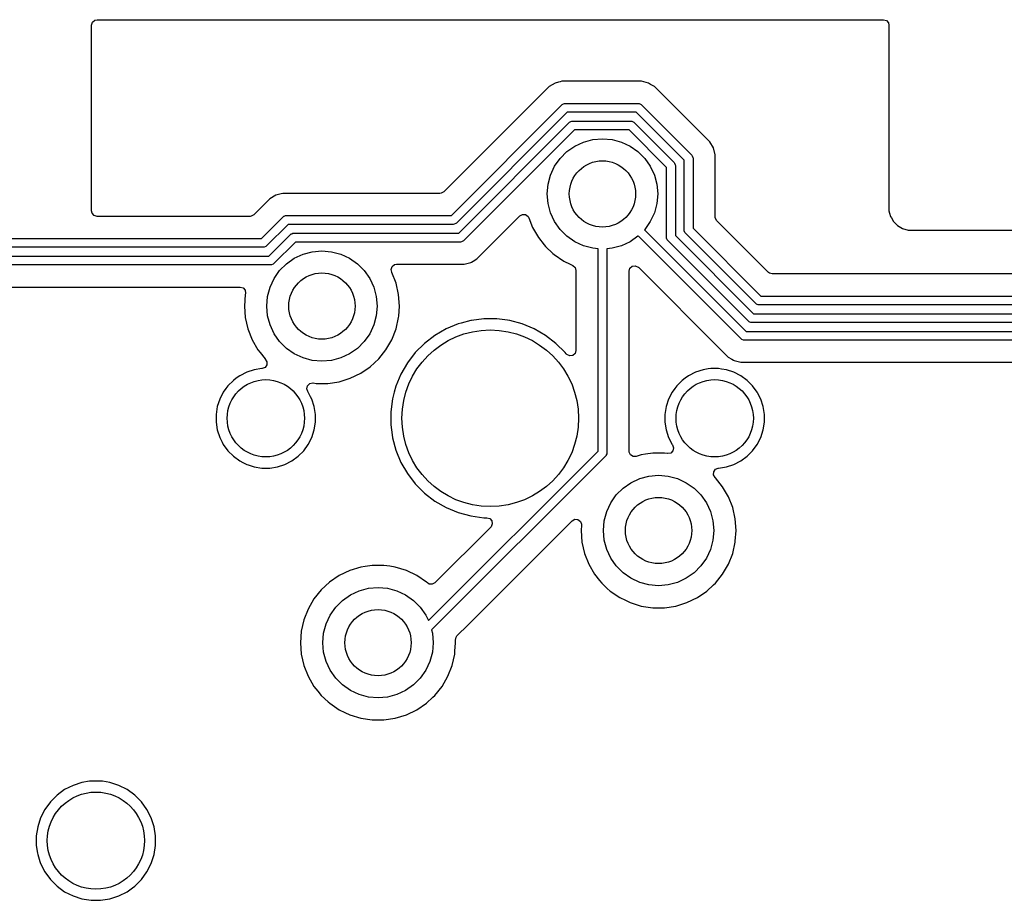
# Model space of a CAD drawing. Extents: x 98 to 223, y -135 to -41.
# Tile 10 of 22: x 134 to 157, y -61 to -41. Entities that reach past the tile are written whole.
import ezdxf

# ---------------------------------------------------------------- set-up
doc = ezdxf.new("R2010")
doc.units = 0
doc.layers.add('BLACK', color=7, linetype='CONTINUOUS')

msp = doc.modelspace()

# ---------------------------------------------------------------- linework, layer by layer
at = {"layer": 'BLACK', "linetype": 'CONTINUOUS'}
for p, q in [((136.073, -41.42325), (136.092685, -41.356211)), ((136.073, -45.627375), (136.073, -41.42325)), ((136.092685, -41.356211), (136.145489, -41.310456)), ((136.145489, -41.310456), (136.197, -41.29925)), ((136.197, -41.29925), (153.998, -41.29925)), ((153.998, -41.29925), (154.065039, -41.318935)), ((154.065039, -41.318935), (154.110794, -41.371739)), ((154.110794, -41.371739), (154.122, -41.42325)), ((154.122, -41.42325), (154.122, -45.627142)), ((146.567523, -42.734176), (146.430604, -42.813225)), ((146.567528, -42.734173), (146.567523, -42.734176)), ((146.642065, -42.714201), (146.567528, -42.734173)), ((146.679333, -42.704215), (146.642065, -42.714201)), ((146.720254, -42.69325), (146.679333, -42.704214)), ((146.679333, -42.704214), (146.679333, -42.704215)), ((148.358549, -42.69325), (146.720254, -42.69325)), ((148.358565, -42.693249), (148.358549, -42.69325)), ((148.366161, -42.693249), (148.358565, -42.693249)), ((148.524275, -42.693249), (148.366161, -42.693249)), ((148.677003, -42.734173), (148.524275, -42.693249)), ((148.727118, -42.763108), (148.677003, -42.734173)), ((148.727122, -42.763109), (148.727118, -42.763108)), ((148.727122, -42.76311), (148.727122, -42.763109)), ((148.813934, -42.81323), (148.727122, -42.76311)), ((146.318792, -42.925036), (145.176507, -44.067322)), ((146.318794, -42.925034), (146.318792, -42.925036)), ((146.430596, -42.813231), (146.318794, -42.925034)), ((146.430604, -42.813225), (146.430596, -42.813231)), ((148.813935, -42.813231), (148.813934, -42.81323)), ((148.932806, -42.932102), (148.813935, -42.813231)), ((148.932808, -42.932105), (148.932806, -42.932102)), ((150.068018, -44.067314), (148.932808, -42.932105)), ((144.217892, -45.73375), (146.728603, -43.22304)), ((146.728603, -43.22304), (146.743756, -43.210603)), ((146.743756, -43.210603), (146.754314, -43.206229)), ((146.754314, -43.206229), (146.779805, -43.195671)), ((146.779805, -43.195671), (146.799314, -43.19375)), ((146.799314, -43.19375), (148.445218, -43.19375)), ((148.445218, -43.19375), (148.464727, -43.195671)), ((148.464727, -43.195671), (148.500775, -43.210603)), ((148.500775, -43.210603), (148.515929, -43.223039)), ((148.515929, -43.223039), (149.658211, -44.365322)), ((146.840735, -43.39375), (144.330025, -45.904461)), ((148.403796, -43.39375), (146.840735, -43.39375)), ((149.4875, -44.477453), (148.403796, -43.39375)), ((144.383578, -46.13375), (146.894289, -43.62304)), ((146.894289, -43.62304), (146.909442, -43.610603)), ((146.909442, -43.610603), (146.92, -43.606229)), ((146.92, -43.606229), (146.945491, -43.595671)), ((146.945491, -43.595671), (146.965, -43.59375)), ((146.965, -43.59375), (148.279532, -43.59375)), ((148.279532, -43.59375), (148.299041, -43.595671)), ((148.299041, -43.595671), (148.335089, -43.610603)), ((148.335089, -43.610603), (148.350243, -43.623039)), ((148.350243, -43.623039), (149.258211, -44.531008)), ((147.006421, -43.79375), (144.495711, -46.304461)), ((148.23811, -43.79375), (147.006421, -43.79375)), ((149.0875, -44.643139), (148.23811, -43.79375)), ((145.176507, -44.067322), (144.046898, -45.196931)), ((147.0125, -44.161218), (147.209975, -44.069134)), ((147.209975, -44.069134), (147.42044, -44.01274)), ((147.42044, -44.01274), (147.6375, -43.99375)), ((147.6375, -43.99375), (147.85456, -44.01274)), ((147.85456, -44.01274), (148.065025, -44.069134)), ((148.065025, -44.069134), (148.2625, -44.161218)), ((150.068024, -44.067322), (150.068018, -44.067314)), ((150.147073, -44.204241), (150.068024, -44.067322)), ((146.679944, -44.440265), (146.834015, -44.286194)), ((146.834015, -44.286194), (147.0125, -44.161218)), ((148.2625, -44.161218), (148.440985, -44.286194)), ((148.440985, -44.286194), (148.595056, -44.440265)), ((150.147076, -44.204246), (150.147073, -44.204241)), ((150.188001, -44.356976), (150.147076, -44.204246)), ((146.554968, -44.61875), (146.679944, -44.440265)), ((148.595056, -44.440265), (148.720032, -44.61875)), ((149.258211, -44.531008), (149.270648, -44.546161)), ((149.270648, -44.546161), (149.285579, -44.582209)), ((149.4875, -46.062378), (149.4875, -44.477453)), ((149.658211, -44.365322), (149.670647, -44.380475)), ((149.670647, -44.380475), (149.685579, -44.416523)), ((149.685579, -44.416523), (149.6875, -44.436032)), ((149.6875, -44.436032), (149.6875, -46.020956)), ((150.188, -44.525092), (150.188001, -44.525079)), ((150.188, -45.762281), (150.188, -44.525092)), ((150.188001, -44.525079), (150.188001, -44.356976)), ((146.462884, -44.816225), (146.554968, -44.61875)), ((148.720032, -44.61875), (148.812116, -44.816225)), ((149.0875, -46.228064), (149.0875, -44.643139)), ((149.285579, -44.582209), (149.2875, -44.601718)), ((149.2875, -44.601718), (149.2875, -46.186642)), ((146.40649, -45.02669), (146.462884, -44.816225)), ((148.812116, -44.816225), (148.86851, -45.02669)), ((140.400722, -45.23325), (140.361537, -45.243749)), ((143.959217, -45.23325), (140.400722, -45.23325)), ((143.985575, -45.230416), (143.959217, -45.23325)), ((144.046898, -45.196931), (143.985575, -45.230416)), ((146.3875, -45.24375), (146.40649, -45.02669)), ((148.86851, -45.02669), (148.8875, -45.24375)), ((140.111064, -45.353231), (139.99926, -45.465036)), ((140.111072, -45.353225), (140.111064, -45.353231)), ((140.247991, -45.274176), (140.111072, -45.353225)), ((140.247996, -45.274173), (140.247991, -45.274176)), ((140.361538, -45.24375), (140.247996, -45.274173)), ((140.361537, -45.243749), (140.361538, -45.24375)), ((146.40649, -45.46081), (146.3875, -45.24375)), ((146.462884, -45.671275), (146.40649, -45.46081)), ((148.86851, -45.46081), (148.812116, -45.671275)), ((148.8875, -45.24375), (148.86851, -45.46081)), ((136.084206, -45.678886), (136.073, -45.627375)), ((136.129961, -45.73169), (136.084206, -45.678886)), ((139.99926, -45.465036), (139.749241, -45.715056)), ((146.554968, -45.86875), (146.462884, -45.671275)), ((148.812116, -45.671275), (148.720032, -45.86875)), ((154.122, -45.627142), (154.135865, -45.678886)), ((154.135865, -45.678886), (154.156108, -45.754437)), ((136.197, -45.751375), (136.129961, -45.73169)), ((139.66156, -45.751375), (136.197, -45.751375)), ((139.687918, -45.748541), (139.66156, -45.751375)), ((139.749241, -45.715056), (139.687918, -45.748541)), ((139.920235, -46.251875), (140.409071, -45.76304)), ((140.409071, -45.76304), (140.424224, -45.750603)), ((140.424224, -45.750603), (140.434782, -45.746229)), ((140.434782, -45.746229), (140.460273, -45.735671)), ((140.460273, -45.735671), (140.479782, -45.73375)), ((140.479782, -45.73375), (144.217892, -45.73375)), ((144.330025, -45.904461), (144.314871, -45.916897)), ((144.915728, -46.592256), (145.766056, -45.741927)), ((145.766056, -45.741927), (145.827377, -45.708444)), ((145.827377, -45.708444), (145.897069, -45.713428)), ((145.897069, -45.713428), (145.953002, -45.7553)), ((145.953002, -45.7553), (145.969161, -45.784305)), ((145.969161, -45.784305), (146.055932, -46.005393)), ((146.679944, -46.047235), (146.554968, -45.86875)), ((148.720032, -45.86875), (148.595056, -46.047235)), ((150.190834, -45.788639), (150.188, -45.762281)), ((150.224319, -45.849962), (150.190834, -45.788639)), ((151.393788, -47.019431), (150.224319, -45.849962)), ((154.156108, -45.754437), (154.175855, -45.788639)), ((154.175855, -45.788639), (154.222, -45.868564)), ((154.222, -45.868564), (154.315186, -45.96175)), ((140.521203, -45.93375), (140.032368, -46.422586)), ((144.259314, -45.93375), (140.521203, -45.93375)), ((144.278823, -45.931829), (144.259314, -45.93375)), ((144.314871, -45.916897), (144.278823, -45.931829)), ((146.055932, -46.005393), (146.187114, -46.232607)), ((146.834015, -46.201306), (146.679944, -46.047235)), ((148.595056, -46.047235), (148.588731, -46.053559)), ((148.588731, -46.053559), (150.891422, -48.35625)), ((149.489421, -46.081887), (149.4875, -46.062378)), ((149.504353, -46.117935), (149.489421, -46.081887)), ((149.516789, -46.133089), (149.504353, -46.117935)), ((149.6875, -46.020956), (151.222793, -47.55625)), ((154.315186, -45.96175), (154.429314, -46.027642)), ((154.429314, -46.027642), (154.556608, -46.06175)), ((154.556608, -46.06175), (154.688392, -46.06175)), ((154.688392, -46.06175), (173.048, -46.06175)), ((131.676189, -46.251875), (139.920235, -46.251875)), ((140.085921, -46.651875), (140.574757, -46.16304)), ((140.686889, -46.33375), (140.198054, -46.822586)), ((140.574757, -46.16304), (140.58991, -46.150603)), ((140.58991, -46.150603), (140.603638, -46.144917)), ((140.603638, -46.144917), (140.625959, -46.135671)), ((140.625959, -46.135671), (140.645468, -46.13375)), ((140.645468, -46.13375), (144.383578, -46.13375)), ((144.425, -46.33375), (140.686889, -46.33375)), ((144.444509, -46.331829), (144.425, -46.33375)), ((144.480557, -46.316897), (144.444509, -46.331829)), ((144.495711, -46.304461), (144.480557, -46.316897)), ((146.187114, -46.232607), (146.319236, -46.398283)), ((147.0125, -46.326282), (146.834015, -46.201306)), ((147.209975, -46.418366), (147.0125, -46.326282)), ((148.2625, -46.326282), (148.065025, -46.418366)), ((148.440985, -46.201306), (148.2625, -46.326282)), ((148.447309, -46.194981), (148.440985, -46.201306)), ((150.779289, -48.526961), (148.447309, -46.194981)), ((149.089421, -46.247573), (149.0875, -46.228064)), ((149.104353, -46.283621), (149.089421, -46.247573)), ((149.116789, -46.298775), (149.104353, -46.283621)), ((150.944975, -48.12696), (149.116789, -46.298775)), ((149.2875, -46.186642), (151.057107, -47.95625)), ((151.110661, -47.72696), (149.516789, -46.133089)), ((139.961657, -46.451875), (131.71761, -46.451875)), ((139.981166, -46.449954), (139.961657, -46.451875)), ((140.017214, -46.435022), (139.981166, -46.449954)), ((140.032368, -46.422586), (140.017214, -46.435022)), ((140.859975, -46.609134), (141.07044, -46.55274)), ((141.07044, -46.55274), (141.2875, -46.53375)), ((141.2875, -46.53375), (141.50456, -46.55274)), ((141.50456, -46.55274), (141.715025, -46.609134)), ((146.319236, -46.398283), (146.350698, -46.437735)), ((146.350698, -46.437735), (146.517228, -46.592251)), ((147.42044, -46.47476), (147.209975, -46.418366)), ((147.5375, -46.485001), (147.42044, -46.47476)), ((147.5375, -51.06573), (147.5375, -46.485001)), ((147.85456, -46.47476), (147.7375, -46.485001)), ((147.7375, -46.485001), (147.7375, -51.107152)), ((148.065025, -46.418366), (147.85456, -46.47476)), ((131.841875, -46.651875), (140.085921, -46.651875)), ((140.484015, -46.826194), (140.6625, -46.701218)), ((140.6625, -46.701218), (140.859975, -46.609134)), ((141.715025, -46.609134), (141.9125, -46.701218)), ((141.9125, -46.701218), (142.090985, -46.826194)), ((144.504057, -46.834251), (144.656785, -46.793327)), ((144.656785, -46.793327), (144.670556, -46.785375)), ((144.670556, -46.785375), (144.707595, -46.763992)), ((144.707595, -46.763992), (144.707611, -46.763982)), ((144.707611, -46.763982), (144.707618, -46.763978)), ((144.707618, -46.763978), (144.793716, -46.71427)), ((144.793716, -46.71427), (144.90552, -46.602466)), ((144.90552, -46.602464), (144.915724, -46.592261)), ((144.90552, -46.602466), (144.90552, -46.602464)), ((144.915724, -46.592261), (144.915728, -46.592256)), ((146.517228, -46.592251), (146.543021, -46.616183)), ((146.543021, -46.616183), (146.759796, -46.763978)), ((146.759796, -46.763978), (146.759799, -46.763979)), ((146.759799, -46.763979), (146.759803, -46.763982)), ((146.759803, -46.763982), (146.903801, -46.833327)), ((140.127343, -46.851875), (131.883296, -46.851875)), ((140.146852, -46.849954), (140.127343, -46.851875)), ((140.1829, -46.835022), (140.146852, -46.849954)), ((140.198054, -46.822586), (140.1829, -46.835022)), ((140.204968, -47.15875), (140.329944, -46.980265)), ((140.329944, -46.980265), (140.484015, -46.826194)), ((142.090985, -46.826194), (142.245056, -46.980265)), ((142.245056, -46.980265), (142.370032, -47.15875)), ((142.851523, -46.952351), (142.874375, -46.886324)), ((142.867391, -47.017759), (142.851523, -46.952351)), ((142.867053, -47.017922), (142.867391, -47.017759)), ((142.867814, -47.019504), (142.867053, -47.017922)), ((142.867995, -47.020249), (142.867814, -47.019504)), ((142.869068, -47.022107), (142.867995, -47.020249)), ((142.874375, -46.886324), (142.929296, -46.843133)), ((142.929296, -46.843133), (142.975383, -46.83425)), ((142.975383, -46.83425), (144.338331, -46.83425)), ((144.338331, -46.83425), (144.338347, -46.834251)), ((144.338347, -46.834251), (144.345943, -46.834251)), ((144.345943, -46.834251), (144.504054, -46.834251)), ((144.504054, -46.834251), (144.504057, -46.834251)), ((146.903801, -46.833327), (146.966801, -46.863666)), ((146.966801, -46.863666), (147.018661, -46.910488)), ((147.018661, -46.910488), (147.037, -46.975386)), ((147.037, -46.975386), (147.037, -48.789211)), ((148.238, -46.992847), (148.257685, -46.925808)), ((148.238, -51.070364), (148.238, -46.992847)), ((148.257685, -46.925808), (148.310489, -46.880053)), ((148.310489, -46.880053), (148.379647, -46.870109)), ((148.379647, -46.870109), (148.443203, -46.899134)), ((148.443203, -46.899134), (148.449681, -46.905166)), ((148.449681, -46.905166), (150.365139, -48.820624)), ((151.41443, -47.036065), (151.393788, -47.019431)), ((140.112884, -47.356225), (140.204968, -47.15875)), ((142.370032, -47.15875), (142.462116, -47.356225)), ((142.96492, -47.266334), (142.869068, -47.022107)), ((151.481469, -47.05575), (151.41443, -47.036065)), ((167.574235, -47.05575), (151.481469, -47.05575)), ((132.141972, -47.352375), (139.43495, -47.352375)), ((139.43495, -47.352375), (139.501989, -47.37206)), ((139.501989, -47.37206), (139.547744, -47.424864)), ((139.547744, -47.424864), (139.557688, -47.494022)), ((140.05649, -47.56669), (140.112884, -47.356225)), ((142.462116, -47.356225), (142.51851, -47.56669)), ((143.023302, -47.52212), (142.96492, -47.266334)), ((139.551696, -47.522128), (139.532092, -47.783745)), ((139.555842, -47.503965), (139.551696, -47.522128)), ((139.557688, -47.494022), (139.555842, -47.503965)), ((140.0375, -47.78375), (140.05649, -47.56669)), ((142.51851, -47.56669), (142.5375, -47.78375)), ((143.023302, -47.522124), (143.023302, -47.52212)), ((143.023303, -47.522129), (143.023302, -47.522124)), ((143.042908, -47.783745), (143.023303, -47.522129)), ((151.222793, -47.55625), (167.660904, -47.55625)), ((139.532092, -47.783745), (139.532092, -47.783754)), ((139.532092, -47.783754), (139.551696, -48.04537)), ((140.05649, -48.00081), (140.0375, -47.78375)), ((142.5375, -47.78375), (142.51851, -48.00081)), ((143.026074, -48.008391), (143.042908, -47.783754)), ((143.042908, -47.783754), (143.042908, -47.783745)), ((151.125814, -47.739397), (151.110661, -47.72696)), ((151.136372, -47.74377), (151.125814, -47.739397)), ((151.161863, -47.754329), (151.136372, -47.74377)), ((151.181372, -47.75625), (151.161863, -47.754329)), ((167.619482, -47.75625), (151.181372, -47.75625)), ((139.551696, -48.04537), (139.551697, -48.045375)), ((139.551697, -48.045375), (139.610076, -48.301152)), ((140.112884, -48.211275), (140.05649, -48.00081)), ((142.51851, -48.00081), (142.462116, -48.211275)), ((142.96492, -48.301166), (143.023302, -48.04538)), ((143.023302, -48.04538), (143.026074, -48.008391)), ((144.657507, -48.111757), (144.442263, -48.169431)), ((144.671585, -48.109903), (144.657507, -48.111757)), ((144.949986, -48.07325), (144.671585, -48.109903)), ((144.949994, -48.07325), (144.949986, -48.07325)), ((145.245006, -48.07325), (144.949994, -48.07325)), ((145.245013, -48.07325), (145.245006, -48.07325)), ((145.488613, -48.105321), (145.245013, -48.07325)), ((145.537493, -48.111757), (145.488613, -48.105321)), ((145.822452, -48.188111), (145.537493, -48.111757)), ((150.960128, -48.139397), (150.944975, -48.12696)), ((151.057107, -47.95625), (167.495218, -47.95625)), ((139.610076, -48.301152), (139.610078, -48.301161)), ((139.610078, -48.301161), (139.61008, -48.301166)), ((139.61008, -48.301166), (139.705932, -48.545393)), ((140.204968, -48.40875), (140.112884, -48.211275)), ((142.462116, -48.211275), (142.370032, -48.40875)), ((142.869068, -48.545393), (142.96492, -48.301166)), ((144.099989, -48.301008), (143.844506, -48.448511)), ((144.099999, -48.301004), (144.099989, -48.301008)), ((144.372538, -48.188114), (144.099999, -48.301004)), ((144.372548, -48.188111), (144.372538, -48.188114)), ((144.442263, -48.169431), (144.372548, -48.188111)), ((145.822454, -48.188112), (145.822452, -48.188111)), ((145.822461, -48.188114), (145.822454, -48.188112)), ((146.095, -48.301004), (145.822461, -48.188114)), ((146.09501, -48.301008), (146.095, -48.301004)), ((146.350493, -48.448511), (146.09501, -48.301008)), ((150.891422, -48.35625), (167.329532, -48.35625)), ((150.970686, -48.14377), (150.960128, -48.139397)), ((150.996177, -48.154329), (150.970686, -48.14377)), ((151.015686, -48.15625), (150.996177, -48.154329)), ((167.453796, -48.15625), (151.015686, -48.15625)), ((139.705932, -48.545393), (139.837114, -48.772607)), ((140.329944, -48.587235), (140.204968, -48.40875)), ((142.370032, -48.40875), (142.245056, -48.587235)), ((142.737886, -48.772607), (142.869068, -48.545393)), ((143.844506, -48.448511), (143.610459, -48.628102)), ((146.58454, -48.628102), (146.350493, -48.448511)), ((150.794443, -48.539397), (150.779289, -48.526961)), ((150.830491, -48.554329), (150.794443, -48.539397)), ((150.85, -48.55625), (150.830491, -48.554329)), ((167.28811, -48.55625), (150.85, -48.55625)), ((139.837114, -48.772607), (139.888233, -48.836708)), ((140.484015, -48.741306), (140.329944, -48.587235)), ((140.6625, -48.866282), (140.484015, -48.741306)), ((142.090985, -48.741306), (141.9125, -48.866282)), ((142.245056, -48.587235), (142.090985, -48.741306)), ((142.574305, -48.977731), (142.737886, -48.772607)), ((143.610452, -48.628108), (143.401858, -48.836702)), ((143.610459, -48.628102), (143.610452, -48.628108)), ((146.584547, -48.628108), (146.58454, -48.628102)), ((146.793144, -48.836705), (146.584547, -48.628108)), ((147.037, -48.789211), (147.017315, -48.85625)), ((139.888233, -48.836708), (140.000697, -48.977734)), ((140.000697, -48.977734), (140.006877, -48.983467)), ((140.006877, -48.983467), (140.042633, -49.043494)), ((140.859975, -48.958366), (140.6625, -48.866282)), ((141.07044, -49.01476), (140.859975, -48.958366)), ((141.2875, -49.03375), (141.07044, -49.01476)), ((141.50456, -49.01476), (141.2875, -49.03375)), ((141.715025, -48.958366), (141.50456, -49.01476)), ((141.9125, -48.866282), (141.715025, -48.958366)), ((142.381979, -49.156183), (142.574305, -48.977731)), ((143.401852, -48.836709), (143.222261, -49.070756)), ((143.401858, -48.836702), (143.401852, -48.836709)), ((146.814625, -48.864699), (146.793144, -48.836705)), ((146.831797, -48.882924), (146.814625, -48.864699)), ((146.895353, -48.911949), (146.831797, -48.882924)), ((146.964511, -48.902005), (146.895353, -48.911949)), ((147.017315, -48.85625), (146.964511, -48.902005)), ((150.365139, -48.820624), (150.365149, -48.820635)), ((150.365149, -48.820635), (150.369479, -48.824965)), ((150.369479, -48.824965), (150.36948, -48.824966)), ((150.36948, -48.824966), (150.481284, -48.93677)), ((150.481284, -48.93677), (150.562168, -48.983467)), ((150.562168, -48.983467), (150.568095, -48.986889)), ((150.568095, -48.986889), (150.568097, -48.986891)), ((150.568097, -48.986891), (150.606151, -49.008861)), ((150.606151, -49.008861), (150.618215, -49.015827)), ((150.618215, -49.015827), (150.770943, -49.05675)), ((139.753943, -49.225964), (139.58546, -49.280706)), ((139.928928, -49.198248), (139.753943, -49.225964)), ((139.932288, -49.197984), (139.928928, -49.198248)), ((139.936006, -49.197634), (139.932288, -49.197984)), ((140.000511, -49.170785), (139.936006, -49.197634)), ((140.04026, -49.113324), (140.000511, -49.170785)), ((140.042633, -49.043494), (140.04026, -49.113324)), ((142.165204, -49.303978), (142.381979, -49.156183)), ((143.222261, -49.070756), (143.074758, -49.326239)), ((149.913943, -49.225964), (149.74546, -49.280706)), ((150.030595, -49.207488), (149.913943, -49.225964)), ((150.088921, -49.19825), (150.030595, -49.207488)), ((150.266079, -49.19825), (150.088921, -49.19825)), ((150.329196, -49.208247), (150.266079, -49.19825)), ((150.441056, -49.225964), (150.329196, -49.208247)), ((150.609539, -49.280706), (150.441056, -49.225964)), ((150.770943, -49.05675), (164.999617, -49.05675)), ((139.284283, -49.465269), (139.159019, -49.590533)), ((139.284284, -49.465269), (139.284283, -49.465269)), ((139.284286, -49.465267), (139.284284, -49.465269)), ((139.349604, -49.417811), (139.284286, -49.465267)), ((139.427609, -49.361136), (139.349604, -49.417811)), ((139.585457, -49.280707), (139.427609, -49.361136)), ((139.58546, -49.280706), (139.585457, -49.280707)), ((141.678115, -49.495146), (141.928823, -49.417813)), ((141.928823, -49.417813), (142.165204, -49.303978)), ((143.074754, -49.326249), (142.961864, -49.598788)), ((143.074758, -49.326239), (143.074754, -49.326249)), ((149.444283, -49.465269), (149.319019, -49.590533)), ((149.444284, -49.465269), (149.444283, -49.465269)), ((149.444286, -49.465267), (149.444284, -49.465269)), ((149.509604, -49.417811), (149.444286, -49.465267)), ((149.587609, -49.361136), (149.509604, -49.417811)), ((149.745457, -49.280707), (149.587609, -49.361136)), ((149.74546, -49.280706), (149.745457, -49.280707)), ((150.609542, -49.280707), (150.609539, -49.280706)), ((150.76739, -49.361136), (150.609542, -49.280707)), ((150.910714, -49.465267), (150.76739, -49.361136)), ((151.035983, -49.590536), (150.910714, -49.465267)), ((139.114296, -49.652088), (139.054886, -49.733859)), ((139.159017, -49.590536), (139.114296, -49.652088)), ((139.159019, -49.590534), (139.159017, -49.590536)), ((139.159019, -49.590533), (139.159019, -49.590534)), ((140.946222, -49.653722), (140.962048, -49.585668)), ((140.969702, -49.719528), (140.946222, -49.653722)), ((140.962048, -49.585668), (141.012154, -49.536973)), ((141.012154, -49.536973), (141.080632, -49.523098)), ((141.080632, -49.523098), (141.088492, -49.524026)), ((141.088492, -49.524026), (141.156318, -49.53425)), ((141.156318, -49.53425), (141.418682, -49.53425)), ((141.418682, -49.53425), (141.678115, -49.495146)), ((142.961861, -49.598798), (142.925672, -49.73386)), ((142.961864, -49.598788), (142.961861, -49.598798)), ((149.274296, -49.652088), (149.214886, -49.733859)), ((149.319017, -49.590536), (149.274296, -49.652088)), ((149.319019, -49.590534), (149.319017, -49.590536)), ((149.319019, -49.590533), (149.319019, -49.590534)), ((151.140114, -49.73386), (151.035983, -49.590536)), ((138.974456, -49.89171), (138.919714, -50.060193)), ((138.974457, -49.891707), (138.974456, -49.89171)), ((139.054886, -49.733859), (138.974457, -49.891707)), ((140.979029, -49.732367), (140.969702, -49.719528)), ((140.980114, -49.73386), (140.979029, -49.732367)), ((141.03269, -49.837045), (140.980114, -49.73386)), ((141.060542, -49.891707), (141.03269, -49.837045)), ((141.060542, -49.891708), (141.060542, -49.891707)), ((141.115286, -50.060195), (141.060542, -49.891708)), ((142.885506, -49.883765), (142.847, -50.176236)), ((142.885508, -49.883754), (142.885506, -49.883765)), ((142.925672, -49.73386), (142.885508, -49.883754)), ((149.134456, -49.89171), (149.079714, -50.060193)), ((149.134457, -49.891707), (149.134456, -49.89171)), ((149.214886, -49.733859), (149.134457, -49.891707)), ((151.145601, -49.744629), (151.140114, -49.73386)), ((151.220542, -49.891707), (151.145601, -49.744629)), ((151.220542, -49.891708), (151.220542, -49.891707)), ((151.275286, -50.060195), (151.220542, -49.891708)), ((138.919714, -50.060193), (138.892, -50.235171)), ((141.143, -50.235171), (141.115286, -50.060195)), ((149.079714, -50.060193), (149.052, -50.235171)), ((151.303, -50.235171), (151.275286, -50.060195)), ((138.892, -50.235171), (138.892, -50.412328)), ((141.143, -50.412329), (141.143, -50.235171)), ((142.847, -50.176236), (142.847, -50.471263)), ((149.052, -50.235171), (149.052, -50.412328)), ((151.303, -50.412329), (151.303, -50.235171)), ((138.892, -50.412328), (138.919714, -50.587306)), ((138.919714, -50.587306), (138.974456, -50.755789)), ((141.060542, -50.755792), (141.115286, -50.587305)), ((141.115286, -50.587305), (141.143, -50.412329)), ((142.847, -50.471263), (142.876484, -50.695205)), ((149.052, -50.412328), (149.079714, -50.587306)), ((149.079714, -50.587306), (149.134456, -50.755789)), ((151.220542, -50.755792), (151.275286, -50.587305)), ((151.275286, -50.587305), (151.303, -50.412329)), ((138.974456, -50.755789), (138.974457, -50.755792)), ((138.974457, -50.755792), (139.03126, -50.867272)), ((140.980114, -50.91364), (141.060542, -50.755792)), ((142.876484, -50.695205), (142.885507, -50.763743)), ((142.885507, -50.763743), (142.96174, -51.04825)), ((149.134456, -50.755789), (149.134457, -50.755792)), ((149.134457, -50.755792), (149.214887, -50.913642)), ((151.140114, -50.91364), (151.220542, -50.755792)), ((139.03126, -50.867272), (139.054886, -50.91364)), ((139.054886, -50.91364), (139.159017, -51.056964)), ((140.875983, -51.056964), (140.980114, -50.91364)), ((149.214887, -50.913642), (149.225298, -50.927972)), ((149.225298, -50.927972), (149.248777, -50.993779)), ((149.248777, -50.993779), (149.232951, -51.061832)), ((151.035983, -51.056964), (151.140114, -50.91364)), ((139.159017, -51.056964), (139.284286, -51.182233)), ((139.284286, -51.182233), (139.42761, -51.286364)), ((140.60739, -51.286364), (140.750714, -51.182233)), ((140.750714, -51.182233), (140.875983, -51.056964)), ((142.96174, -51.04825), (142.961861, -51.048701)), ((142.961861, -51.048701), (142.961864, -51.048711)), ((142.961864, -51.048711), (143.074754, -51.32125)), ((143.698689, -54.90454), (147.5375, -51.06573)), ((147.708211, -51.177863), (143.769675, -55.116398)), ((147.720647, -51.162709), (147.708211, -51.177863)), ((147.724936, -51.152354), (147.720647, -51.162709)), ((147.735579, -51.126661), (147.724936, -51.152354)), ((147.7375, -51.107152), (147.735579, -51.126661)), ((148.239513, -51.089678), (148.238, -51.070364)), ((148.2694, -51.152834), (148.239513, -51.089678)), ((148.328686, -51.189805), (148.2694, -51.152834)), ((148.398549, -51.188855), (148.328686, -51.189805)), ((148.516872, -51.152357), (148.398549, -51.188855)), ((148.516882, -51.152355), (148.516872, -51.152357)), ((148.516885, -51.152354), (148.516882, -51.152355)), ((148.614747, -51.137603), (148.516885, -51.152354)), ((148.776312, -51.11325), (148.614747, -51.137603)), ((148.776318, -51.11325), (148.776312, -51.11325)), ((149.038682, -51.11325), (148.776318, -51.11325)), ((149.038689, -51.11325), (149.038682, -51.11325)), ((149.106498, -51.123471), (149.038689, -51.11325)), ((149.114366, -51.124401), (149.106498, -51.123471)), ((149.182844, -51.110526), (149.114366, -51.124401)), ((149.232951, -51.061832), (149.182844, -51.110526)), ((150.76739, -51.286364), (150.910714, -51.182233)), ((150.910714, -51.182233), (151.035983, -51.056964)), ((139.42761, -51.286364), (139.496077, -51.32125)), ((139.496077, -51.32125), (139.585457, -51.366792)), ((139.585457, -51.366792), (139.58546, -51.366793)), ((139.58546, -51.366793), (139.622052, -51.378682)), ((139.622052, -51.378682), (139.753945, -51.421536)), ((139.753945, -51.421536), (139.928921, -51.44925)), ((139.928921, -51.44925), (139.928922, -51.44925)), ((139.928922, -51.44925), (140.106078, -51.44925)), ((140.106078, -51.44925), (140.106079, -51.44925)), ((140.106079, -51.44925), (140.281055, -51.421536)), ((140.281055, -51.421536), (140.449542, -51.366792)), ((140.449542, -51.366792), (140.60739, -51.286364)), ((143.074754, -51.32125), (143.074758, -51.32126)), ((143.074758, -51.32126), (143.222261, -51.576743)), ((150.154739, -51.534175), (150.194488, -51.476714)), ((150.194488, -51.476714), (150.258993, -51.449865)), ((150.258993, -51.449865), (150.262727, -51.449514)), ((150.262727, -51.449514), (150.266076, -51.44925)), ((150.266076, -51.44925), (150.266079, -51.44925)), ((150.266079, -51.44925), (150.441055, -51.421536)), ((150.441055, -51.421536), (150.609542, -51.366792)), ((150.609542, -51.366792), (150.76739, -51.286364)), ((143.222261, -51.576743), (143.401852, -51.81079)), ((148.2825, -51.781218), (148.479975, -51.689134)), ((148.479975, -51.689134), (148.69044, -51.63274)), ((148.69044, -51.63274), (148.9075, -51.61375)), ((148.9075, -51.61375), (149.12456, -51.63274)), ((149.12456, -51.63274), (149.335025, -51.689134)), ((149.335025, -51.689134), (149.5325, -51.781218)), ((150.152366, -51.604004), (150.154739, -51.534175)), ((150.188122, -51.664031), (150.152366, -51.604004)), ((150.194298, -51.669761), (150.188122, -51.664031)), ((150.194299, -51.669762), (150.194298, -51.669761)), ((150.194303, -51.669767), (150.194299, -51.669762)), ((150.194305, -51.669769), (150.194303, -51.669767)), ((150.357886, -51.874893), (150.194305, -51.669769)), ((143.401852, -51.81079), (143.401858, -51.810797)), ((143.401858, -51.810797), (143.610452, -52.019391)), ((147.949944, -52.060265), (148.104015, -51.906194)), ((148.104015, -51.906194), (148.2825, -51.781218)), ((149.5325, -51.781218), (149.710985, -51.906194)), ((149.710985, -51.906194), (149.865056, -52.060265)), ((150.489068, -52.102107), (150.357886, -51.874893)), ((143.610452, -52.019391), (143.610459, -52.019397)), ((143.610459, -52.019397), (143.844506, -52.198988)), ((147.824968, -52.23875), (147.949944, -52.060265)), ((149.865056, -52.060265), (149.990032, -52.23875)), ((150.58492, -52.346334), (150.489068, -52.102107)), ((143.844506, -52.198988), (144.099989, -52.346491)), ((144.099989, -52.346491), (144.09999, -52.346491)), ((144.09999, -52.346491), (144.099993, -52.346493)), ((144.099993, -52.346493), (144.372548, -52.459389)), ((147.732884, -52.436225), (147.824968, -52.23875)), ((149.990032, -52.23875), (150.082116, -52.436225)), ((150.643302, -52.60212), (150.58492, -52.346334)), ((144.372548, -52.459389), (144.657507, -52.535743)), ((144.657507, -52.535743), (144.949994, -52.57425)), ((144.949994, -52.57425), (144.950001, -52.57425)), ((144.950001, -52.57425), (145.021804, -52.57425)), ((145.021804, -52.57425), (145.088843, -52.593935)), ((147.67649, -52.64669), (147.732884, -52.436225)), ((150.082116, -52.436225), (150.13851, -52.64669)), ((145.109485, -52.785931), (143.846469, -54.048946)), ((144.596214, -54.997671), (146.949968, -52.643917)), ((145.088843, -52.593935), (145.134598, -52.646739)), ((145.115517, -52.779453), (145.109485, -52.785931)), ((145.144542, -52.715897), (145.115517, -52.779453)), ((145.134598, -52.646739), (145.144542, -52.715897)), ((146.949968, -52.643917), (147.011289, -52.610434)), ((147.011289, -52.610434), (147.080981, -52.615418)), ((147.080981, -52.615418), (147.136914, -52.65729)), ((147.136914, -52.65729), (147.161331, -52.722754)), ((147.1613, -52.740866), (147.152092, -52.863745)), ((147.161331, -52.722754), (147.1613, -52.740866)), ((147.6575, -52.86375), (147.67649, -52.64669)), ((150.13851, -52.64669), (150.1575, -52.86375)), ((150.643302, -52.602124), (150.643302, -52.60212)), ((150.643303, -52.602129), (150.643302, -52.602124)), ((150.662908, -52.863745), (150.643303, -52.602129)), ((147.152092, -52.863745), (147.152092, -52.863754)), ((147.152092, -52.863754), (147.171696, -53.12537)), ((147.67649, -53.08081), (147.6575, -52.86375)), ((150.1575, -52.86375), (150.13851, -53.08081)), ((150.644553, -53.108689), (150.662908, -52.863754)), ((150.662908, -52.863754), (150.662908, -52.863745)), ((147.171696, -53.12537), (147.171697, -53.125375)), ((147.171697, -53.125375), (147.230076, -53.381152)), ((147.732884, -53.291275), (147.67649, -53.08081)), ((150.13851, -53.08081), (150.082116, -53.291275)), ((150.58492, -53.381166), (150.643302, -53.12538)), ((150.643302, -53.12538), (150.644553, -53.108689)), ((147.230076, -53.381152), (147.230078, -53.381161)), ((147.230078, -53.381161), (147.23008, -53.381166)), ((147.23008, -53.381166), (147.325932, -53.625393)), ((147.824968, -53.48875), (147.732884, -53.291275)), ((150.082116, -53.291275), (149.990032, -53.48875)), ((150.489068, -53.625393), (150.58492, -53.381166)), ((142.166876, -53.692356), (141.916173, -53.769688)), ((142.166882, -53.692355), (142.166876, -53.692356)), ((142.166885, -53.692354), (142.166882, -53.692355)), ((142.264747, -53.677603), (142.166885, -53.692354)), ((142.426312, -53.65325), (142.264747, -53.677603)), ((142.426318, -53.65325), (142.426312, -53.65325)), ((142.688682, -53.65325), (142.426318, -53.65325)), ((142.688687, -53.65325), (142.688682, -53.65325)), ((142.823323, -53.673544), (142.688687, -53.65325)), ((142.948115, -53.692354), (142.823323, -53.673544)), ((142.948119, -53.692355), (142.948115, -53.692354)), ((142.948123, -53.692356), (142.948119, -53.692355)), ((143.198827, -53.769688), (142.948123, -53.692356)), ((147.325932, -53.625393), (147.457114, -53.852607)), ((147.949944, -53.667235), (147.824968, -53.48875)), ((148.104015, -53.821306), (147.949944, -53.667235)), ((149.865056, -53.667235), (149.710985, -53.821306)), ((149.990032, -53.48875), (149.865056, -53.667235)), ((150.357886, -53.852607), (150.489068, -53.625393)), ((141.679802, -53.883518), (141.46302, -54.031317)), ((141.679803, -53.883517), (141.679802, -53.883518)), ((141.916173, -53.769688), (141.679803, -53.883517)), ((143.435196, -53.883517), (143.198825, -53.769688)), ((143.198825, -53.769688), (143.198827, -53.769688)), ((143.435197, -53.883518), (143.435196, -53.883517)), ((143.4352, -53.88352), (143.435197, -53.883518)), ((143.435204, -53.883522), (143.4352, -53.88352)), ((143.651979, -54.031317), (143.435204, -53.883522)), ((147.457114, -53.852607), (147.572543, -53.99735)), ((148.2825, -53.946282), (148.104015, -53.821306)), ((149.710985, -53.821306), (149.5325, -53.946282)), ((150.194305, -54.057731), (150.357886, -53.852607)), ((141.46302, -54.031317), (141.270698, -54.209764)), ((143.651983, -54.03132), (143.651979, -54.031317)), ((143.674446, -54.052163), (143.651983, -54.03132)), ((143.715454, -54.077447), (143.674446, -54.052163)), ((143.785146, -54.082431), (143.715454, -54.077447)), ((143.846469, -54.048946), (143.785146, -54.082431)), ((147.572543, -53.99735), (147.620698, -54.057735)), ((147.620698, -54.057735), (147.746841, -54.174777)), ((148.479975, -54.038366), (148.2825, -53.946282)), ((148.69044, -54.09476), (148.479975, -54.038366)), ((148.9075, -54.11375), (148.69044, -54.09476)), ((149.12456, -54.09476), (148.9075, -54.11375)), ((149.335025, -54.038366), (149.12456, -54.09476)), ((149.5325, -53.946282), (149.335025, -54.038366)), ((150.001979, -54.236183), (150.151233, -54.097695)), ((150.151233, -54.097695), (150.194301, -54.057735)), ((150.194301, -54.057733), (150.194305, -54.057731)), ((150.194301, -54.057735), (150.194301, -54.057733)), ((141.270698, -54.209764), (141.107114, -54.414893)), ((141.754015, -54.446194), (141.9325, -54.321218)), ((141.9325, -54.321218), (142.129975, -54.229134)), ((142.129975, -54.229134), (142.34044, -54.17274)), ((142.34044, -54.17274), (142.5575, -54.15375)), ((142.5575, -54.15375), (142.77456, -54.17274)), ((142.77456, -54.17274), (142.985025, -54.229134)), ((142.985025, -54.229134), (143.1825, -54.321218)), ((143.1825, -54.321218), (143.360985, -54.446194)), ((147.746841, -54.174777), (147.813021, -54.236183)), ((147.813021, -54.236183), (148.029796, -54.383978)), ((149.785204, -54.383978), (150.001979, -54.236183)), ((141.107114, -54.414893), (140.975932, -54.642106)), ((141.599944, -54.600265), (141.754015, -54.446194)), ((143.360985, -54.446194), (143.515056, -54.600265)), ((148.029796, -54.383978), (148.029801, -54.38398)), ((148.029801, -54.38398), (148.029802, -54.383981)), ((148.029802, -54.383981), (148.029803, -54.383982)), ((148.029803, -54.383982), (148.155343, -54.444438)), ((148.155343, -54.444438), (148.266173, -54.497811)), ((148.266173, -54.497811), (148.266174, -54.497811)), ((148.266174, -54.497811), (148.266177, -54.497813)), ((148.266177, -54.497813), (148.516885, -54.575146)), ((148.516885, -54.575146), (148.776318, -54.61425)), ((149.038682, -54.61425), (149.298115, -54.575146)), ((149.298115, -54.575146), (149.548823, -54.497813)), ((149.548823, -54.497813), (149.785204, -54.383978)), ((140.975932, -54.642106), (140.880082, -54.886328)), ((141.382884, -54.976225), (141.474968, -54.77875)), ((141.474968, -54.77875), (141.599944, -54.600265)), ((143.515056, -54.600265), (143.640032, -54.77875)), ((143.640032, -54.77875), (143.698689, -54.90454)), ((148.776318, -54.61425), (149.038682, -54.61425)), ((140.880076, -54.886347), (140.821697, -55.142124)), ((140.880082, -54.886328), (140.880076, -54.886347)), ((141.32649, -55.18669), (141.382884, -54.976225)), ((144.344568, -55.249317), (144.596214, -54.997671)), ((140.821696, -55.142129), (140.802092, -55.403745)), ((140.821697, -55.142124), (140.821696, -55.142129)), ((141.3075, -55.40375), (141.32649, -55.18669)), ((143.769675, -55.116398), (143.78851, -55.18669)), ((143.78851, -55.18669), (143.8075, -55.40375)), ((144.323217, -55.27794), (144.344568, -55.249317)), ((140.802092, -55.403745), (140.802092, -55.403754)), ((140.802092, -55.403754), (140.821696, -55.66537)), ((141.32649, -55.62081), (141.3075, -55.40375)), ((143.8075, -55.40375), (143.78851, -55.62081)), ((144.298355, -55.597956), (144.312908, -55.403754)), ((144.308599, -55.34626), (144.323217, -55.27794)), ((144.308865, -55.349806), (144.308599, -55.34626)), ((144.312908, -55.403749), (144.308865, -55.349806)), ((144.312908, -55.403754), (144.312908, -55.403749)), ((140.821696, -55.66537), (140.821697, -55.665375)), ((140.821697, -55.665375), (140.880076, -55.921152)), ((141.382884, -55.831275), (141.32649, -55.62081)), ((143.78851, -55.62081), (143.732116, -55.831275)), ((144.23492, -55.921166), (144.293302, -55.66538)), ((144.293302, -55.66538), (144.298355, -55.597956)), ((140.880076, -55.921152), (140.880078, -55.921161)), ((140.880078, -55.921161), (140.88008, -55.921166)), ((140.88008, -55.921166), (140.975932, -56.165393)), ((141.474968, -56.02875), (141.382884, -55.831275)), ((143.732116, -55.831275), (143.640032, -56.02875)), ((144.139068, -56.165393), (144.23492, -55.921166)), ((141.599944, -56.207235), (141.474968, -56.02875)), ((143.640032, -56.02875), (143.515056, -56.207235)), ((140.975932, -56.165393), (141.107114, -56.392607)), ((141.754015, -56.361306), (141.599944, -56.207235)), ((141.9325, -56.486282), (141.754015, -56.361306)), ((143.360985, -56.361306), (143.1825, -56.486282)), ((143.515056, -56.207235), (143.360985, -56.361306)), ((144.007886, -56.392607), (144.139068, -56.165393)), ((141.107114, -56.392607), (141.196654, -56.504886)), ((141.196654, -56.504886), (141.270698, -56.597735)), ((141.270698, -56.597735), (141.42676, -56.742538)), ((142.129975, -56.578366), (141.9325, -56.486282)), ((142.34044, -56.63476), (142.129975, -56.578366)), ((142.985025, -56.578366), (142.77456, -56.63476)), ((143.1825, -56.486282), (142.985025, -56.578366)), ((143.801559, -56.637393), (143.844301, -56.597735)), ((143.844301, -56.597733), (143.844305, -56.597731)), ((143.844301, -56.597735), (143.844301, -56.597733)), ((143.844305, -56.597731), (144.007886, -56.392607)), ((141.42676, -56.742538), (141.463021, -56.776183)), ((141.463021, -56.776183), (141.679796, -56.923978)), ((142.5575, -56.65375), (142.34044, -56.63476)), ((142.77456, -56.63476), (142.5575, -56.65375)), ((143.435204, -56.923978), (143.651979, -56.776183)), ((143.651979, -56.776183), (143.801559, -56.637393)), ((141.679796, -56.923978), (141.679801, -56.92398)), ((141.679801, -56.92398), (141.679802, -56.923981)), ((141.679802, -56.923981), (141.679803, -56.923982)), ((141.679803, -56.923982), (141.805343, -56.984438)), ((141.805343, -56.984438), (141.916173, -57.037811)), ((141.916173, -57.037811), (141.916174, -57.037811)), ((141.916174, -57.037811), (141.916177, -57.037813)), ((141.916177, -57.037813), (142.166885, -57.115146)), ((142.948115, -57.115146), (143.198823, -57.037813)), ((143.198823, -57.037813), (143.435204, -56.923978)), ((142.166885, -57.115146), (142.426318, -57.15425)), ((142.426318, -57.15425), (142.688682, -57.15425)), ((142.688682, -57.15425), (142.948115, -57.115146)), ((135.85626, -58.569003), (135.654085, -58.634694)), ((136.024271, -58.542393), (135.85626, -58.569003)), ((136.066213, -58.53575), (136.024271, -58.542393)), ((136.278787, -58.53575), (136.066213, -58.53575)), ((136.320729, -58.542393), (136.278787, -58.53575)), ((136.48874, -58.569003), (136.320729, -58.542393)), ((136.488741, -58.569003), (136.48874, -58.569003)), ((136.488743, -58.569004), (136.488741, -58.569003)), ((136.690912, -58.634693), (136.488743, -58.569004)), ((135.464679, -58.731201), (135.292713, -58.85614)), ((135.654085, -58.634694), (135.464679, -58.731201)), ((136.690913, -58.634693), (136.690912, -58.634693)), ((136.690914, -58.634694), (136.690913, -58.634693)), ((136.88032, -58.731201), (136.690914, -58.634694)), ((137.052286, -58.85614), (136.88032, -58.731201)), ((135.14239, -59.006463), (135.017451, -59.178429)), ((135.292713, -58.85614), (135.14239, -59.006463)), ((137.202609, -59.006463), (137.052286, -58.85614)), ((137.327548, -59.178429), (137.202609, -59.006463)), ((135.017451, -59.178429), (134.920944, -59.367835)), ((137.327549, -59.178431), (137.327548, -59.178429)), ((137.327551, -59.178434), (137.327549, -59.178431)), ((137.424057, -59.367838), (137.327551, -59.178434)), ((134.920944, -59.367835), (134.855253, -59.57001)), ((137.489746, -59.570007), (137.424057, -59.367838)), ((134.855253, -59.57001), (134.822, -59.779963)), ((137.523, -59.779963), (137.489746, -59.570007)), ((134.822, -59.779963), (134.822, -59.992536)), ((137.523, -59.992537), (137.523, -59.779963)), ((134.822, -59.992536), (134.849513, -60.16625)), ((134.849513, -60.16625), (134.855254, -60.202493)), ((137.489746, -60.202493), (137.523, -59.992537)), ((134.855254, -60.202493), (134.906384, -60.359855)), ((134.906384, -60.359855), (134.920944, -60.404664)), ((137.424057, -60.404662), (137.489746, -60.202493)), ((134.920944, -60.404664), (135.017451, -60.59407)), ((135.017451, -60.59407), (135.14239, -60.766036)), ((137.202609, -60.766036), (137.327548, -60.59407)), ((137.327547, -60.59407), (137.327551, -60.594066)), ((137.327548, -60.59407), (137.327547, -60.59407)), ((137.327551, -60.594066), (137.424057, -60.404662)), ((135.14239, -60.766036), (135.292713, -60.916359)), ((137.052292, -60.916354), (137.202604, -60.766042)), ((137.202604, -60.766042), (137.202606, -60.766038)), ((137.202606, -60.766038), (137.202609, -60.766036)), ((135.292713, -60.916359), (135.464679, -61.041298)), ((135.464679, -61.041298), (135.464681, -61.041299)), ((135.464681, -61.041299), (135.464684, -61.041301)), ((135.464684, -61.041301), (135.654088, -61.137807)), ((136.690912, -61.137807), (136.880316, -61.041301)), ((136.880316, -61.041301), (136.997882, -60.955885)), ((136.997882, -60.955885), (137.052286, -60.916359)), ((137.052286, -60.916359), (137.052288, -60.916356)), ((137.052288, -60.916356), (137.052292, -60.916354)), ((135.654088, -61.137807), (135.856257, -61.203496)), ((135.856257, -61.203496), (136.066213, -61.23675)), ((136.066213, -61.23675), (136.066214, -61.23675)), ((136.066214, -61.23675), (136.278786, -61.23675)), ((136.278786, -61.23675), (136.278787, -61.23675)), ((136.278787, -61.23675), (136.488743, -61.203496)), ((136.488743, -61.203496), (136.690912, -61.137807))]:
    msp.add_line(p, q, dxfattribs=at)
at = {"layer": 'BLACK'}
for centre, radius in [((147.6375, -45.24375), 0.75), ((141.2875, -47.78375), 0.75), ((145.0975, -50.32375), 2), ((140.0175, -50.32375), 0.875), ((150.1775, -50.32375), 0.875), ((148.9075, -52.86375), 0.75), ((142.5575, -55.40375), 0.75), ((136.1725, -59.88625), 1.1)]:
    msp.add_circle(centre, radius, dxfattribs=at)

doc.saveas('drawing.dxf')
